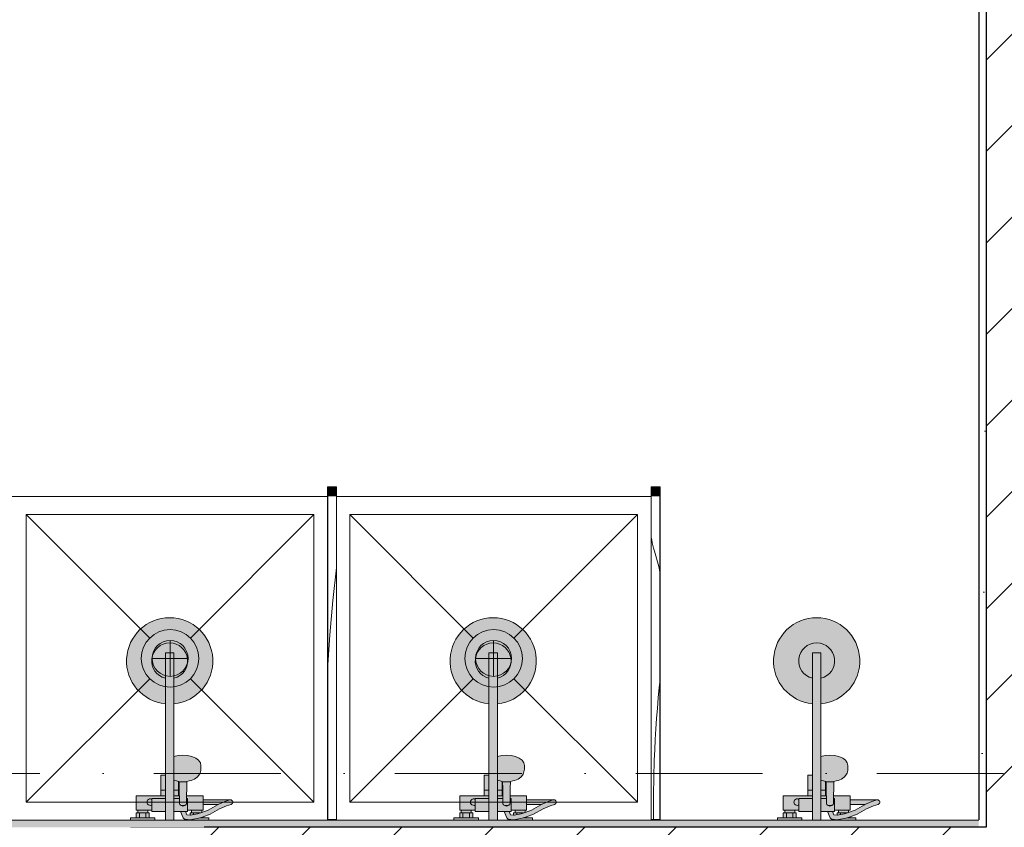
# Model space of a CAD drawing. Header units: millimetres. Extents: x -59761 to 112741, y -57975 to 46221.
# Tile 51 of 256: x 22311 to 25051, y -17700 to -15453. Entities that reach past the tile are written whole.
import ezdxf

# ---------------------------------------------------------------- set-up
doc = ezdxf.new("R2010")
doc.units = ezdxf.units.MM
for name, pattern in [('Wipeout_Contour', [1000, 0, -1000]), ('Штриховая', [564.444447, 282.222223, -282.222223]), ('Штрихпунктирная', [670.277762, 352.777767, -176.388884, 0, -141.111112])]:
    doc.linetypes.add(name, pattern=pattern)
for name, color, linetype in [('Интерьер - Оборудование', 7, 'Continuous'), ('Интерьер - Сантехника', 7, 'Continuous'), ('Конструктив - Стены Блок 200 нов', 7, 'Continuous'), ('Элемент Модели - Зона', 7, 'Continuous'), ('Элемент Модели - Оси', 2, 'Continuous')]:
    doc.layers.add(name, color=color, linetype=linetype)
pattern_1 = [(45, (-45000, -54000), (-127.2792, 127.2792), [])]
pattern_2 = [(45, (-45000, -53650), (-111.36932, 111.36932), [0, -105, 0, -157.5]), (110, (-44650, -53650), (148.0016, 53.86817), [0, -77, 0, -133])]

# ---------------------------------------------------------------- blocks, each defined once
blk = doc.blocks.new('*X614', base_point=(2412685.8, -340475.5))
at = {"layer": 'Интерьер - Оборудование', "color": 7, "linetype": 'Continuous', "lineweight": 15}
for p, q in [((2481754.2, -303368.3), (2481754.2, -303367.9)), ((2481755.4, -303376.1), (2481754.2, -303368.3)), ((2481756.9, -303383.9), (2481755.4, -303376.1)), ((2481758.6, -303391.6), (2481756.9, -303383.9)), ((2481760.6, -303399.2), (2481758.6, -303391.6)), ((2481762.8, -303406.8), (2481760.6, -303399.2)), ((2481774.9, -303449.5), (2481762.8, -303406.8)), ((2481778.2, -303464.7), (2481774.9, -303449.5)), ((2481773.8, -303815.1), (2481776.6, -303786.2)), ((2481776.6, -303786.2), (2481778.2, -303771.5)), ((2481771.3, -303844), (2481773.8, -303815.1)), ((2481769, -303872.9), (2481771.3, -303844)), ((2481767, -303901.9), (2481769, -303872.9)), ((2481765.3, -303930.8), (2481767, -303901.9)), ((2481763.8, -303959.8), (2481765.3, -303930.8)), ((2481762.6, -303988.8), (2481763.8, -303959.8)), ((2481761.1, -304037.1), (2481762.6, -303988.8)), ((2481760.4, -304085.4), (2481761.1, -304037.1)), ((2481760.4, -304133.7), (2481760.4, -304085.4)), ((2481760.7, -304153.5), (2481760.4, -304133.7))]:
    blk.add_line(p, q, dxfattribs=at)
blk = doc.blocks.new('*X615', base_point=(2412685.8, -340475.5))
at = {"layer": 'Интерьер - Оборудование', "color": 7, "linetype": 'Continuous', "lineweight": 15}
for p, q in [((2480868, -303544.9), (2480878.2, -303453.9)), ((2480859.6, -303640.2), (2480868, -303544.9)), ((2480854.2, -303723.3), (2480859.6, -303640.2))]:
    blk.add_line(p, q, dxfattribs=at)

msp = doc.modelspace()

# ---------------------------------------------------------------- hatches: boundary and pattern name
at = {"layer": 'Интерьер - Оборудование', "linetype": 'Continuous', "lineweight": 0}
for points in [[(23167.92, -16778), (23167.92, -17678), (23168.42, -17678), (23168.42, -16778)], [(23192.92, -16778), (23192.42, -16778), (23192.42, -17678), (23192.92, -17678)], [(24067.92, -16778), (24067.92, -17678), (24068.42, -17678), (24068.42, -16778)], [(24092.92, -16778), (24092.42, -16778), (24092.42, -17678), (24092.92, -17678)]]:
    msp.add_hatch(color=255, dxfattribs=at).paths.add_polyline_path(points)
h = msp.add_hatch(color=255, dxfattribs=at)
h.paths.add_polyline_path([(22716.6, -17356.4), (22716.6, -17555), (22715.47, -17555), (22711.52, -17555), (22708.25, -17555), (22705.78, -17555), (22704.21, -17555), (22703.6, -17555), (22703.6, -17612), (22635.6, -17612), (22635.6, -17652), (22639.6, -17652), (22639.6, -17660), (22635.6, -17660), (22635.6, -17674), (22619.6, -17674), (22619.6, -17700), (22687.6, -17700), (22687.6, -17674), (22671.6, -17674), (22671.6, -17660), (22667.6, -17660), (22667.6, -17652), (22678.6, -17652), (22678.6, -17656), (22716.6, -17656), (22716.6, -17692), (22688.6, -17692), (22688.6, -17700), (22768.6, -17700), (22768.6, -17692), (22740.6, -17692), (22740.6, -17656), (22759.04, -17656), (22766.41, -17673.8), (22767.08, -17674.87), (22767.94, -17675.78), (22768.97, -17676.51), (22769.6, -17676.78), (22769.6, -17700), (22837.6, -17700), (22837.6, -17674), (22821.6, -17674), (22821.6, -17670.71), (22840.89, -17663.87), (22867.55, -17648.69), (22886.76, -17640.36), (22899.61, -17636.18, 0.8537531), (22897.6, -17623.5), (22821.6, -17623.5), (22821.6, -17612), (22775.85, -17612), (22776.1, -17590.93), (22776.61, -17572.72), (22783.22, -17571.15), (22788.4, -17569.79), (22797.85, -17565.63), (22805.09, -17560.21), (22807.16, -17558.35), (22811.95, -17551.71), (22813.4, -17548.97), (22815.09, -17541.62), (22815.6, -17538.44), (22815.6, -17527.8), (22813.89, -17520.37), (22808.9, -17513.46), (22800.95, -17507.52), (22790.6, -17502.96), (22778.54, -17500.09), (22765.6, -17499.12), (22752.66, -17500.09), (22740.6, -17502.96), (22740.6, -17356.4, 19.9498744)])
h.paths.add_polyline_path([(22778.6, -17656), (22778.6, -17652), (22789.6, -17652), (22789.6, -17660), (22785.6, -17660), (22785.6, -17666.38), (22785.38, -17666.42), (22776.76, -17665.02), (22773.05, -17656)], flags=0)
h.paths.add_polyline_path([(22817.6, -17652), (22821.6, -17652), (22821.6, -17636.5), (22863.04, -17636.5), (22861.64, -17637.11), (22835.5, -17652.03), (22817.6, -17658.36)], flags=0)
h = msp.add_hatch(color=255, dxfattribs=at)
h.paths.add_polyline_path([(23616.6, -17356.4), (23616.6, -17555), (23615.47, -17555), (23611.52, -17555), (23608.25, -17555), (23605.78, -17555), (23604.21, -17555), (23603.6, -17555), (23603.6, -17612), (23535.6, -17612), (23535.6, -17652), (23539.6, -17652), (23539.6, -17660), (23535.6, -17660), (23535.6, -17674), (23519.6, -17674), (23519.6, -17700), (23587.6, -17700), (23587.6, -17674), (23571.6, -17674), (23571.6, -17660), (23567.6, -17660), (23567.6, -17652), (23578.6, -17652), (23578.6, -17656), (23616.6, -17656), (23616.6, -17692), (23588.6, -17692), (23588.6, -17700), (23668.6, -17700), (23668.6, -17692), (23640.6, -17692), (23640.6, -17656), (23659.04, -17656), (23666.41, -17673.8), (23667.08, -17674.87), (23667.94, -17675.78), (23668.97, -17676.51), (23669.6, -17676.78), (23669.6, -17700), (23737.6, -17700), (23737.6, -17674), (23721.6, -17674), (23721.6, -17670.71), (23740.89, -17663.87), (23767.55, -17648.69), (23786.76, -17640.36), (23799.61, -17636.18, 0.8537531), (23797.6, -17623.5), (23721.6, -17623.5), (23721.6, -17612), (23675.85, -17612), (23676.1, -17590.93), (23676.61, -17572.72), (23683.22, -17571.15), (23688.4, -17569.79), (23697.85, -17565.63), (23705.09, -17560.21), (23707.16, -17558.35), (23711.95, -17551.71), (23713.4, -17548.97), (23715.09, -17541.62), (23715.6, -17538.44), (23715.6, -17527.8), (23713.89, -17520.37), (23708.9, -17513.46), (23700.95, -17507.52), (23690.6, -17502.96), (23678.54, -17500.09), (23665.6, -17499.12), (23652.66, -17500.09), (23640.6, -17502.96), (23640.6, -17356.4, 19.9498744)])
h.paths.add_polyline_path([(23678.6, -17656), (23678.6, -17652), (23689.6, -17652), (23689.6, -17660), (23685.6, -17660), (23685.6, -17666.38), (23685.38, -17666.42), (23676.76, -17665.02), (23673.05, -17656)], flags=0)
h.paths.add_polyline_path([(23717.6, -17652), (23721.6, -17652), (23721.6, -17636.5), (23763.04, -17636.5), (23761.64, -17637.11), (23735.5, -17652.03), (23717.6, -17658.36)], flags=0)
h = msp.add_hatch(color=255, dxfattribs=at)
h.paths.add_polyline_path([(24516.6, -17356.4), (24516.6, -17555), (24515.47, -17555), (24511.52, -17555), (24508.25, -17555), (24505.78, -17555), (24504.21, -17555), (24503.6, -17555), (24503.6, -17612), (24435.6, -17612), (24435.6, -17652), (24439.6, -17652), (24439.6, -17660), (24435.6, -17660), (24435.6, -17674), (24419.6, -17674), (24419.6, -17700), (24487.6, -17700), (24487.6, -17674), (24471.6, -17674), (24471.6, -17660), (24467.6, -17660), (24467.6, -17652), (24478.6, -17652), (24478.6, -17656), (24516.6, -17656), (24516.6, -17692), (24488.6, -17692), (24488.6, -17700), (24568.6, -17700), (24568.6, -17692), (24540.6, -17692), (24540.6, -17656), (24559.04, -17656), (24566.41, -17673.8), (24567.08, -17674.87), (24567.94, -17675.78), (24568.97, -17676.51), (24569.6, -17676.78), (24569.6, -17700), (24637.6, -17700), (24637.6, -17674), (24621.6, -17674), (24621.6, -17670.71), (24640.89, -17663.87), (24667.55, -17648.69), (24686.76, -17640.36), (24699.61, -17636.18, 0.8537531), (24697.6, -17623.5), (24621.6, -17623.5), (24621.6, -17612), (24575.85, -17612), (24576.1, -17590.93), (24576.61, -17572.72), (24583.22, -17571.15), (24588.4, -17569.79), (24597.85, -17565.63), (24605.09, -17560.21), (24607.16, -17558.35), (24611.95, -17551.71), (24613.4, -17548.97), (24615.09, -17541.62), (24615.6, -17538.44), (24615.6, -17527.8), (24613.89, -17520.37), (24608.9, -17513.46), (24600.95, -17507.52), (24590.6, -17502.96), (24578.54, -17500.09), (24565.6, -17499.12), (24552.66, -17500.09), (24540.6, -17502.96), (24540.6, -17356.4, 19.9498744)])
h.paths.add_polyline_path([(24578.6, -17656), (24578.6, -17652), (24589.6, -17652), (24589.6, -17660), (24585.6, -17660), (24585.6, -17666.38), (24585.38, -17666.42), (24576.76, -17665.02), (24573.05, -17656)], flags=0)
h.paths.add_polyline_path([(24617.6, -17652), (24621.6, -17652), (24621.6, -17636.5), (24663.04, -17636.5), (24661.64, -17637.11), (24635.5, -17652.03), (24617.6, -17658.36)], flags=0)

# ---------------------------------------------------------------- linework, layer by layer
at = {"layer": 'Интерьер - Оборудование', "color": 7, "linetype": 'Continuous', "lineweight": 15}
for p, q in [((23167.92, -16778), (23167.92, -17678)), ((23168.42, -16778), (23167.92, -16778)), ((23192.42, -16778), (23192.92, -16778)), ((23192.92, -16778), (23192.92, -17678)), ((24067.92, -16778), (24067.92, -17678)), ((24068.42, -16778), (24067.92, -16778)), ((24092.42, -16778), (24092.92, -16778)), ((24092.92, -16778), (24092.92, -17678)), ((23167.92, -17678), (23168.42, -17678)), ((23192.92, -17678), (23192.42, -17678)), ((24067.92, -17678), (24068.42, -17678)), ((24092.92, -17678), (24092.42, -17678))]:
    msp.add_line(p, q, dxfattribs=at)
at = {"layer": 'Интерьер - Оборудование', "color": 7, "linetype": 'Continuous', "lineweight": 5}
for p, q in [((22716.6, -17356.4), (22716.6, -17215)), ((22716.6, -17215), (22740.6, -17215)), ((22740.6, -17356.4), (22740.6, -17215)), ((23616.6, -17356.4), (23616.6, -17215)), ((23616.6, -17215), (23640.6, -17215)), ((23640.6, -17356.4), (23640.6, -17215)), ((24516.6, -17356.4), (24516.6, -17215)), ((24516.6, -17215), (24540.6, -17215)), ((24540.6, -17356.4), (24540.6, -17215)), ((22740.6, -17502.96), (22740.6, -17656)), ((23640.6, -17502.96), (23640.6, -17656)), ((24540.6, -17502.96), (24540.6, -17656)), ((22716.6, -17656), (22716.6, -17555)), ((22740.65, -17557.61), (22740.6, -17557.66)), ((23616.6, -17656), (23616.6, -17555)), ((23640.65, -17557.61), (23640.6, -17557.66)), ((24516.6, -17656), (24516.6, -17555)), ((24540.65, -17557.61), (24540.6, -17557.66)), ((22742.79, -17569.79), (22740.6, -17568.82)), ((22740.6, -17571.66), (22740.65, -17571.7)), ((22747.97, -17571.15), (22742.79, -17569.79)), ((22756.47, -17573.17), (22747.97, -17571.15)), ((22753.59, -17612), (22753.59, -17572.49)), ((22754.59, -17572.72), (22755.1, -17590.93)), ((22765.6, -17573.86), (22756.47, -17573.17)), ((22774.72, -17573.17), (22765.6, -17573.86)), ((22776.61, -17572.72), (22774.72, -17573.17)), ((23642.79, -17569.79), (23640.6, -17568.82)), ((23640.6, -17571.66), (23640.65, -17571.7)), ((23647.97, -17571.15), (23642.79, -17569.79)), ((23656.47, -17573.17), (23647.97, -17571.15)), ((23653.59, -17612), (23653.59, -17572.49)), ((23654.59, -17572.72), (23655.1, -17590.93)), ((23665.6, -17573.86), (23656.47, -17573.17)), ((23674.72, -17573.17), (23665.6, -17573.86)), ((23676.61, -17572.72), (23674.72, -17573.17)), ((24542.79, -17569.79), (24540.6, -17568.82)), ((24540.6, -17571.66), (24540.65, -17571.7)), ((24547.97, -17571.15), (24542.79, -17569.79)), ((24556.47, -17573.17), (24547.97, -17571.15)), ((24553.59, -17612), (24553.59, -17572.49)), ((24554.59, -17572.72), (24555.1, -17590.93)), ((24565.6, -17573.86), (24556.47, -17573.17)), ((24574.72, -17573.17), (24565.6, -17573.86)), ((24576.61, -17572.72), (24574.72, -17573.17)), ((22703.6, -17597), (22716.6, -17597)), ((22703.6, -17612), (22716.6, -17612)), ((22753.59, -17597), (22740.6, -17597)), ((22755.35, -17612), (22740.6, -17612)), ((22755.1, -17590.93), (22755.6, -17633.17)), ((22775.85, -17612), (22775.6, -17633.17)), ((23603.6, -17597), (23616.6, -17597)), ((23603.6, -17612), (23616.6, -17612)), ((23653.59, -17597), (23640.6, -17597)), ((23655.35, -17612), (23640.6, -17612)), ((23655.1, -17590.93), (23655.6, -17633.17)), ((23675.85, -17612), (23675.6, -17633.17)), ((24503.6, -17597), (24516.6, -17597)), ((24503.6, -17612), (24516.6, -17612)), ((24553.59, -17597), (24540.6, -17597)), ((24555.35, -17612), (24540.6, -17612)), ((24555.1, -17590.93), (24555.6, -17633.17)), ((24575.85, -17612), (24575.6, -17633.17)), ((22678.6, -17652), (22678.6, -17620)), ((22678.6, -17620), (22716.6, -17620)), ((22755.44, -17620), (22740.6, -17620)), ((22755.6, -17633.17), (22755.83, -17634.81)), ((22755.83, -17634.81), (22756.53, -17636.34)), ((22756.53, -17636.34), (22757.65, -17637.66)), ((22757.65, -17637.66), (22759.1, -17638.67)), ((22759.1, -17638.67), (22760.58, -17639.22)), ((22760.6, -17639.24), (22760.58, -17639.22)), ((22760.6, -17639.23), (22760.78, -17639.3)), ((22763.01, -17640.41), (22760.6, -17639.24)), ((22760.78, -17639.3), (22762.6, -17639.52)), ((22762.6, -17639.52), (22768.6, -17639.52)), ((22765.6, -17640.81), (22763.01, -17640.41)), ((22768.18, -17640.41), (22765.6, -17640.81)), ((22770.6, -17639.24), (22768.18, -17640.41)), ((22768.6, -17639.52), (22770.41, -17639.3)), ((22770.41, -17639.3), (22770.6, -17639.23)), ((22770.6, -17639.24), (22770.61, -17639.22)), ((22770.61, -17639.22), (22772.1, -17638.67)), ((22772.1, -17638.67), (22773.55, -17637.66)), ((22773.55, -17637.66), (22774.66, -17636.34)), ((22774.66, -17636.34), (22775.36, -17634.81)), ((22775.36, -17634.81), (22775.6, -17633.17)), ((22778.6, -17620), (22775.75, -17620)), ((22778.6, -17620), (22778.6, -17652)), ((22821.6, -17636.5), (22821.6, -17623.5)), ((22882.03, -17628.24), (22863.04, -17636.5)), ((22895.58, -17623.82), (22882.03, -17628.24)), ((22895.58, -17623.82), (22897.6, -17623.5)), ((23578.6, -17652), (23578.6, -17620)), ((23578.6, -17620), (23616.6, -17620)), ((23655.44, -17620), (23640.6, -17620)), ((23655.6, -17633.17), (23655.83, -17634.81)), ((23655.83, -17634.81), (23656.53, -17636.34)), ((23656.53, -17636.34), (23657.65, -17637.66)), ((23657.65, -17637.66), (23659.1, -17638.67)), ((23659.1, -17638.67), (23660.58, -17639.22)), ((23660.6, -17639.24), (23660.58, -17639.22)), ((23660.6, -17639.23), (23660.78, -17639.3)), ((23663.01, -17640.41), (23660.6, -17639.24)), ((23660.78, -17639.3), (23662.6, -17639.52)), ((23662.6, -17639.52), (23668.6, -17639.52)), ((23665.6, -17640.81), (23663.01, -17640.41)), ((23668.18, -17640.41), (23665.6, -17640.81)), ((23670.6, -17639.24), (23668.18, -17640.41)), ((23668.6, -17639.52), (23670.41, -17639.3)), ((23670.41, -17639.3), (23670.6, -17639.23)), ((23670.6, -17639.24), (23670.61, -17639.22)), ((23670.61, -17639.22), (23672.1, -17638.67)), ((23672.1, -17638.67), (23673.55, -17637.66)), ((23673.55, -17637.66), (23674.66, -17636.34)), ((23674.66, -17636.34), (23675.36, -17634.81)), ((23675.36, -17634.81), (23675.6, -17633.17)), ((23678.6, -17620), (23675.75, -17620)), ((23678.6, -17620), (23678.6, -17652)), ((23721.6, -17636.5), (23721.6, -17623.5)), ((23782.03, -17628.24), (23763.04, -17636.5)), ((23795.58, -17623.82), (23782.03, -17628.24)), ((23795.58, -17623.82), (23797.6, -17623.5)), ((24478.6, -17652), (24478.6, -17620)), ((24478.6, -17620), (24516.6, -17620)), ((24555.44, -17620), (24540.6, -17620)), ((24555.6, -17633.17), (24555.83, -17634.81)), ((24555.83, -17634.81), (24556.53, -17636.34)), ((24556.53, -17636.34), (24557.65, -17637.66)), ((24557.65, -17637.66), (24559.1, -17638.67)), ((24559.1, -17638.67), (24560.58, -17639.22)), ((24560.6, -17639.24), (24560.58, -17639.22)), ((24560.6, -17639.23), (24560.78, -17639.3)), ((24563.01, -17640.41), (24560.6, -17639.24)), ((24560.78, -17639.3), (24562.6, -17639.52)), ((24562.6, -17639.52), (24568.6, -17639.52)), ((24565.6, -17640.81), (24563.01, -17640.41)), ((24568.18, -17640.41), (24565.6, -17640.81)), ((24570.6, -17639.24), (24568.18, -17640.41)), ((24568.6, -17639.52), (24570.41, -17639.3)), ((24570.41, -17639.3), (24570.6, -17639.23)), ((24570.6, -17639.24), (24570.61, -17639.22)), ((24570.61, -17639.22), (24572.1, -17638.67)), ((24572.1, -17638.67), (24573.55, -17637.66)), ((24573.55, -17637.66), (24574.66, -17636.34)), ((24574.66, -17636.34), (24575.36, -17634.81)), ((24575.36, -17634.81), (24575.6, -17633.17)), ((24578.6, -17620), (24575.75, -17620)), ((24578.6, -17620), (24578.6, -17652)), ((24621.6, -17636.5), (24621.6, -17623.5)), ((24682.03, -17628.24), (24663.04, -17636.5)), ((24695.58, -17623.82), (24682.03, -17628.24)), ((24695.58, -17623.82), (24697.6, -17623.5)), ((22639.6, -17652), (22667.6, -17652)), ((22639.6, -17660), (22667.6, -17660)), ((22644.6, -17674), (22644.6, -17660)), ((22662.6, -17674), (22662.6, -17660)), ((22773.05, -17656), (22759.2, -17656)), ((22778.6, -17641.51), (22778.6, -17644.89)), ((22778.6, -17644.89), (22778.6, -17648)), ((22778.6, -17648), (22778.6, -17650.73)), ((22786.95, -17666.13), (22785.38, -17666.42)), ((22806.06, -17662.44), (22786.95, -17666.13)), ((22817.6, -17652), (22789.6, -17652)), ((22789.6, -17660), (22794.6, -17660)), ((22794.6, -17660), (22812.6, -17660)), ((22794.6, -17664.66), (22794.6, -17660)), ((22817.6, -17658.36), (22806.06, -17662.44)), ((22812.6, -17660), (22812.97, -17660)), ((22812.6, -17660.13), (22812.6, -17660)), ((23539.6, -17652), (23567.6, -17652)), ((23539.6, -17660), (23567.6, -17660)), ((23544.6, -17674), (23544.6, -17660)), ((23562.6, -17674), (23562.6, -17660)), ((23673.05, -17656), (23659.2, -17656)), ((23678.6, -17641.51), (23678.6, -17644.89)), ((23678.6, -17644.89), (23678.6, -17648)), ((23678.6, -17648), (23678.6, -17650.73)), ((23686.95, -17666.13), (23685.38, -17666.42)), ((23706.06, -17662.44), (23686.95, -17666.13)), ((23717.6, -17652), (23689.6, -17652)), ((23689.6, -17660), (23694.6, -17660)), ((23694.6, -17660), (23712.6, -17660)), ((23694.6, -17664.66), (23694.6, -17660)), ((23717.6, -17658.36), (23706.06, -17662.44)), ((23712.6, -17660), (23712.97, -17660)), ((23712.6, -17660.13), (23712.6, -17660)), ((24439.6, -17652), (24467.6, -17652)), ((24439.6, -17660), (24467.6, -17660)), ((24444.6, -17674), (24444.6, -17660)), ((24462.6, -17674), (24462.6, -17660)), ((24573.05, -17656), (24559.2, -17656)), ((24578.6, -17641.51), (24578.6, -17644.89)), ((24578.6, -17644.89), (24578.6, -17648)), ((24578.6, -17648), (24578.6, -17650.73)), ((24586.95, -17666.13), (24585.38, -17666.42)), ((24606.06, -17662.44), (24586.95, -17666.13)), ((24617.6, -17652), (24589.6, -17652)), ((24589.6, -17660), (24594.6, -17660)), ((24594.6, -17660), (24612.6, -17660)), ((24594.6, -17664.66), (24594.6, -17660)), ((24617.6, -17658.36), (24606.06, -17662.44)), ((24612.6, -17660), (24612.97, -17660)), ((24612.6, -17660.13), (24612.6, -17660)), ((22635.6, -17674), (22671.6, -17674)), ((22716.6, -17692), (22740.6, -17692)), ((22770.12, -17677.01), (22769.6, -17676.78)), ((22771.35, -17677.28), (22770.12, -17677.01)), ((22784.53, -17679.44), (22771.35, -17677.28)), ((22785.77, -17679.49), (22784.53, -17679.44)), ((22790.27, -17678.64), (22785.77, -17679.49)), ((22809.61, -17674.96), (22790.27, -17678.64)), ((22821.6, -17670.71), (22809.61, -17674.96)), ((22810.73, -17674.51), (22810.71, -17674.51)), ((22812.31, -17674), (22821.6, -17674)), ((23535.6, -17674), (23571.6, -17674)), ((23616.6, -17692), (23640.6, -17692)), ((23670.12, -17677.01), (23669.6, -17676.78)), ((23671.35, -17677.28), (23670.12, -17677.01)), ((23684.53, -17679.44), (23671.35, -17677.28)), ((23685.77, -17679.49), (23684.53, -17679.44)), ((23690.27, -17678.64), (23685.77, -17679.49)), ((23709.61, -17674.96), (23690.27, -17678.64)), ((23721.6, -17670.71), (23709.61, -17674.96)), ((23710.73, -17674.51), (23710.71, -17674.51)), ((23712.31, -17674), (23721.6, -17674)), ((24435.6, -17674), (24471.6, -17674)), ((24516.6, -17692), (24540.6, -17692)), ((24570.12, -17677.01), (24569.6, -17676.78)), ((24571.35, -17677.28), (24570.12, -17677.01)), ((24584.53, -17679.44), (24571.35, -17677.28)), ((24585.77, -17679.49), (24584.53, -17679.44)), ((24590.27, -17678.64), (24585.77, -17679.49)), ((24609.61, -17674.96), (24590.27, -17678.64)), ((24621.6, -17670.71), (24609.61, -17674.96)), ((24610.73, -17674.51), (24610.71, -17674.51)), ((24612.31, -17674), (24621.6, -17674))]:
    msp.add_line(p, q, dxfattribs=at)
at = {"layer": 'Интерьер - Оборудование', "color": 7, "linetype": 'Continuous', "lineweight": 5, "flags": 128}
for points in [[(22716.6, -17356.4, -19.9498744), (22740.6, -17356.4), (22740.6, -17502.96), (22752.66, -17500.09), (22765.6, -17499.12), (22778.54, -17500.09), (22790.6, -17502.96), (22800.95, -17507.52), (22808.9, -17513.46), (22813.89, -17520.37), (22815.6, -17527.8), (22815.6, -17538.44), (22815.09, -17541.62), (22813.4, -17548.97), (22811.95, -17551.71), (22807.16, -17558.35), (22805.09, -17560.21), (22797.85, -17565.63), (22788.4, -17569.79), (22783.22, -17571.15), (22776.61, -17572.72), (22776.1, -17590.93), (22775.85, -17612), (22821.6, -17612), (22821.6, -17623.5), (22897.6, -17623.5, -0.8537531), (22899.61, -17636.18), (22886.76, -17640.36), (22867.55, -17648.69), (22840.89, -17663.87), (22821.6, -17670.71), (22821.6, -17674), (22837.6, -17674), (22837.6, -17700), (22769.6, -17700), (22769.6, -17676.78), (22768.97, -17676.51), (22767.94, -17675.78), (22767.08, -17674.87), (22766.41, -17673.8), (22759.04, -17656), (22740.6, -17656), (22740.6, -17692), (22768.6, -17692), (22768.6, -17700), (22688.6, -17700), (22688.6, -17692), (22716.6, -17692), (22716.6, -17656), (22678.6, -17656), (22678.6, -17652), (22667.6, -17652), (22667.6, -17660), (22671.6, -17660), (22671.6, -17674), (22687.6, -17674), (22687.6, -17700), (22619.6, -17700), (22619.6, -17674), (22635.6, -17674), (22635.6, -17660), (22639.6, -17660), (22639.6, -17652), (22635.6, -17652), (22635.6, -17612), (22703.6, -17612), (22703.6, -17555), (22704.21, -17555), (22705.78, -17555), (22708.25, -17555), (22711.52, -17555), (22715.47, -17555), (22716.6, -17555)], [(23616.6, -17356.4, -19.9498744), (23640.6, -17356.4), (23640.6, -17502.96), (23652.66, -17500.09), (23665.6, -17499.12), (23678.54, -17500.09), (23690.6, -17502.96), (23700.95, -17507.52), (23708.9, -17513.46), (23713.89, -17520.37), (23715.6, -17527.8), (23715.6, -17538.44), (23715.09, -17541.62), (23713.4, -17548.97), (23711.95, -17551.71), (23707.16, -17558.35), (23705.09, -17560.21), (23697.85, -17565.63), (23688.4, -17569.79), (23683.22, -17571.15), (23676.61, -17572.72), (23676.1, -17590.93), (23675.85, -17612), (23721.6, -17612), (23721.6, -17623.5), (23797.6, -17623.5, -0.8537531), (23799.61, -17636.18), (23786.76, -17640.36), (23767.55, -17648.69), (23740.89, -17663.87), (23721.6, -17670.71), (23721.6, -17674), (23737.6, -17674), (23737.6, -17700), (23669.6, -17700), (23669.6, -17676.78), (23668.97, -17676.51), (23667.94, -17675.78), (23667.08, -17674.87), (23666.41, -17673.8), (23659.04, -17656), (23640.6, -17656), (23640.6, -17692), (23668.6, -17692), (23668.6, -17700), (23588.6, -17700), (23588.6, -17692), (23616.6, -17692), (23616.6, -17656), (23578.6, -17656), (23578.6, -17652), (23567.6, -17652), (23567.6, -17660), (23571.6, -17660), (23571.6, -17674), (23587.6, -17674), (23587.6, -17700), (23519.6, -17700), (23519.6, -17674), (23535.6, -17674), (23535.6, -17660), (23539.6, -17660), (23539.6, -17652), (23535.6, -17652), (23535.6, -17612), (23603.6, -17612), (23603.6, -17555), (23604.21, -17555), (23605.78, -17555), (23608.25, -17555), (23611.52, -17555), (23615.47, -17555), (23616.6, -17555)], [(24516.6, -17356.4, -19.9498744), (24540.6, -17356.4), (24540.6, -17502.96), (24552.66, -17500.09), (24565.6, -17499.12), (24578.54, -17500.09), (24590.6, -17502.96), (24600.95, -17507.52), (24608.9, -17513.46), (24613.89, -17520.37), (24615.6, -17527.8), (24615.6, -17538.44), (24615.09, -17541.62), (24613.4, -17548.97), (24611.95, -17551.71), (24607.16, -17558.35), (24605.09, -17560.21), (24597.85, -17565.63), (24588.4, -17569.79), (24583.22, -17571.15), (24576.61, -17572.72), (24576.1, -17590.93), (24575.85, -17612), (24621.6, -17612), (24621.6, -17623.5), (24697.6, -17623.5, -0.8537531), (24699.61, -17636.18), (24686.76, -17640.36), (24667.55, -17648.69), (24640.89, -17663.87), (24621.6, -17670.71), (24621.6, -17674), (24637.6, -17674), (24637.6, -17700), (24569.6, -17700), (24569.6, -17676.78), (24568.97, -17676.51), (24567.94, -17675.78), (24567.08, -17674.87), (24566.41, -17673.8), (24559.04, -17656), (24540.6, -17656), (24540.6, -17692), (24568.6, -17692), (24568.6, -17700), (24488.6, -17700), (24488.6, -17692), (24516.6, -17692), (24516.6, -17656), (24478.6, -17656), (24478.6, -17652), (24467.6, -17652), (24467.6, -17660), (24471.6, -17660), (24471.6, -17674), (24487.6, -17674), (24487.6, -17700), (24419.6, -17700), (24419.6, -17674), (24435.6, -17674), (24435.6, -17660), (24439.6, -17660), (24439.6, -17652), (24435.6, -17652), (24435.6, -17612), (24503.6, -17612), (24503.6, -17555), (24504.21, -17555), (24505.78, -17555), (24508.25, -17555), (24511.52, -17555), (24515.47, -17555), (24516.6, -17555)]]:
    msp.add_lwpolyline(points, format="xyb", close=True, dxfattribs=at)
for points in [[(22817.6, -17652), (22817.6, -17658.36), (22835.5, -17652.03), (22861.64, -17637.11), (22863.04, -17636.5), (22821.6, -17636.5), (22821.6, -17652)], [(23717.6, -17652), (23717.6, -17658.36), (23735.5, -17652.03), (23761.64, -17637.11), (23763.04, -17636.5), (23721.6, -17636.5), (23721.6, -17652)], [(24617.6, -17652), (24617.6, -17658.36), (24635.5, -17652.03), (24661.64, -17637.11), (24663.04, -17636.5), (24621.6, -17636.5), (24621.6, -17652)], [(22778.6, -17656), (22773.05, -17656), (22776.76, -17665.02), (22785.38, -17666.42), (22785.6, -17666.38), (22785.6, -17660), (22789.6, -17660), (22789.6, -17652), (22778.6, -17652)], [(23678.6, -17656), (23673.05, -17656), (23676.76, -17665.02), (23685.38, -17666.42), (23685.6, -17666.38), (23685.6, -17660), (23689.6, -17660), (23689.6, -17652), (23678.6, -17652)], [(24578.6, -17656), (24573.05, -17656), (24576.76, -17665.02), (24585.38, -17666.42), (24585.6, -17666.38), (24585.6, -17660), (24589.6, -17660), (24589.6, -17652), (24578.6, -17652)]]:
    msp.add_lwpolyline(points, close=True, dxfattribs=at)
at = {"layer": 'Интерьер - Оборудование', "color": 7, "linetype": 'Continuous', "lineweight": 5}
for centre, radius, start, end in [((22728.6, -17237), 50, 283.88654, 256.11346), ((23628.6, -17237), 50, 283.88654, 256.11346), ((24528.6, -17237), 50, 283.88654, 256.11346), ((22674.1, -17630), 9, 60, 300), ((23574.1, -17630), 9, 60, 300), ((24474.1, -17630), 9, 60, 300)]:
    msp.add_arc(centre, radius, start, end, dxfattribs=at)
at = {"layer": 'Интерьер - Сантехника', "color": 7, "linetype": 'Continuous', "lineweight": 5}
for p, q in [((23129.73, -16830), (22329.73, -16830)), ((22329.73, -16830), (22329.73, -17630)), ((22329.73, -16830), (22673.16, -17173.43)), ((23129.73, -16830), (22786.3, -17173.43)), ((23129.73, -17630), (23129.73, -16830)), ((24029.73, -16830), (23229.73, -16830)), ((23229.73, -16830), (23229.73, -17630)), ((23229.73, -16830), (23573.16, -17173.43)), ((24029.73, -16830), (23686.3, -17173.43)), ((24029.73, -17630), (24029.73, -16830)), ((22729.73, -17180), (22729.73, -17280)), ((23629.73, -17180), (23629.73, -17280)), ((22779.73, -17230), (22679.73, -17230)), ((23679.73, -17230), (23579.73, -17230)), ((22329.73, -17630), (22673.16, -17286.57)), ((23129.73, -17630), (22786.3, -17286.57)), ((23229.73, -17630), (23573.16, -17286.57)), ((24029.73, -17630), (23686.3, -17286.57)), ((22329.73, -17630), (23129.73, -17630)), ((23229.73, -17630), (24029.73, -17630))]:
    msp.add_line(p, q, dxfattribs=at)
at = {"layer": 'Интерьер - Сантехника', "color": 7, "linetype": 'Continuous', "lineweight": 5, "flags": 128}
for points in [[(23179.73, -16780), (22279.73, -16780), (22279.73, -17680), (23179.73, -17680)], [(24079.73, -16780), (23179.73, -16780), (23179.73, -17680), (24079.73, -17680)]]:
    msp.add_lwpolyline(points, close=True, dxfattribs=at)
at = {"layer": 'Интерьер - Сантехника', "color": 7, "linetype": 'Continuous', "lineweight": 5}
for centre, radius in [((22729.73, -17230), 80), ((23629.73, -17230), 80), ((22729.73, -17230), 50), ((23629.73, -17230), 50)]:
    msp.add_circle(centre, radius, dxfattribs=at)
at = {"layer": 'Элемент Модели - Зона', "color": 253, "linetype": 'Штриховая', "lineweight": 15, "flags": 128}
msp.add_lwpolyline([(23960.57, -14189.99), (23960.57, -13289.99), (24078.18, -13289.99), (24078.18, -14189.99), (24979.73, -14189.99), (24979.73, -14179.99), (32179.73, -14179.99), (32179.73, -11600), (17520, -11600), (17520, -14189.99), (18420, -14189.99), (18420, -13289.99), (18540, -13289.99), (18540, -14189.99), (19440, -14189.99), (19440, -14309.99), (18540, -14309.99), (18540, -15209.99), (18420, -15209.99), (18420, -14309.99), (17520, -14309.99), (17520, -17680), (24979.73, -17680), (24979.73, -14309.99), (24079.73, -14309.99), (24079.73, -15209.99), (23959.8, -15209.99), (23959.8, -14309.99), (23059.8, -14309.99), (23059.8, -14189.99)], close=True, dxfattribs=at)

# ---------------------------------------------------------------- next in the draw order: wipeouts: each hides what was drawn before it
at = {"color": 254, "linetype": 'Wipeout_Contour', "lineweight": 0, "ltscale": 9997546.136340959}
msp.add_wipeout([(23192.42, -17678), (23192.42, -16778), (23168.42, -16778), (23168.42, -17678)], dxfattribs=at).dxf.layer = 'Интерьер - Оборудование'
at = {"color": 254, "linetype": 'Wipeout_Contour', "lineweight": 0, "ltscale": 10001119.47005663}
msp.add_wipeout([(24092.42, -17678), (24092.42, -16778), (24068.42, -16778), (24068.42, -17678)], dxfattribs=at).dxf.layer = 'Интерьер - Оборудование'
at = {"color": 254, "linetype": 'Wipeout_Contour', "lineweight": 0, "ltscale": 10005390.89880635}
msp.add_wipeout([(24999.73, -17700), (25199.73, -17700), (25199.73, -17680), (24999.73, -17680)], dxfattribs=at).dxf.layer = 'Конструктив - Стены Блок 200 нов'

# ---------------------------------------------------------------- next in the draw order: hatches: boundary and pattern name
at = {"layer": 'Интерьер - Оборудование', "linetype": 'Continuous', "lineweight": 0}
for points in [[(23192.92, -16753), (23167.92, -16753), (23167.92, -16778), (23192.92, -16778)], [(24092.92, -16753), (24067.92, -16753), (24067.92, -16778), (24092.92, -16778)]]:
    msp.add_hatch(color=255, dxfattribs=at).paths.add_polyline_path(points)
at = {"layer": 'Конструктив - Стены Блок 200 нов', "linetype": 'Continuous', "lineweight": 5}
h = msp.add_hatch(dxfattribs=at)
h.set_pattern_fill('БЛОКИ_БЕТОННЫЕ_ЭФФЕКТИВН_2D', style=0, pattern_type=2)
h.set_pattern_definition(pattern_1)
h.paths.add_polyline_path([(24999.73, -17700), (25199.73, -17700), (25199.73, -17680), (24999.73, -17680)])

# ---------------------------------------------------------------- next in the draw order: linework, layer by layer
at = {"layer": 'Интерьер - Оборудование', "color": 7, "linetype": 'Continuous', "lineweight": 15, "flags": 128}
for points in [[(23192.92, -16753), (23192.92, -16778), (23167.92, -16778), (23167.92, -16753)], [(24092.92, -16753), (24092.92, -16778), (24067.92, -16778), (24067.92, -16753)]]:
    msp.add_lwpolyline(points, close=True, dxfattribs=at)
at = {"layer": 'Интерьер - Оборудование', "color": 7, "linetype": 'Continuous', "lineweight": 5, "flags": 128}
for points in [[(23192.42, -17678), (23168.42, -17678), (23168.42, -16778), (23192.42, -16778)], [(24092.42, -17678), (24068.42, -17678), (24068.42, -16778), (24092.42, -16778)]]:
    msp.add_lwpolyline(points, close=True, dxfattribs=at)

# ---------------------------------------------------------------- next in the draw order: block references
at = {"layer": 'Интерьер - Оборудование', "color": 7, "linetype": 'Continuous', "lineweight": 5}
for name in ['*X614', '*X615']:
    msp.add_blockref(name, (-45000, -54000), dxfattribs=at)

# ---------------------------------------------------------------- next in the draw order: wipeouts: each hides what was drawn before it
at = {"color": 254, "linetype": 'Wipeout_Contour', "lineweight": 0, "ltscale": 10004107.71834114}
msp.add_wipeout([(24979.73, -17680), (24999.73, -17680), (24999.73, -14199.99), (24979.73, -14199.99)], dxfattribs=at).dxf.layer = 'Конструктив - Стены Блок 200 нов'

# ---------------------------------------------------------------- next in the draw order: hatches: boundary and pattern name
at = {"layer": 'Конструктив - Стены Блок 200 нов', "linetype": 'Continuous', "lineweight": 5}
h = msp.add_hatch(dxfattribs=at)
h.set_pattern_fill('ШТУКАТУРКА__ГИПС_01_000D', color=252, style=0, pattern_type=2)
h.set_pattern_definition(pattern_2)
h.paths.add_polyline_path([(24979.73, -17680), (24999.73, -17680), (24999.73, -14199.99), (24979.73, -14199.99)])

# ---------------------------------------------------------------- next in the draw order: linework, layer by layer
at = {"layer": 'Конструктив - Стены Блок 200 нов', "color": 7, "linetype": 'Continuous', "lineweight": 30, "flags": 128}
msp.add_lwpolyline([(24979.73, -14199.99), (24979.73, -17680)], dxfattribs=at)

# ---------------------------------------------------------------- next in the draw order: wipeouts: each hides what was drawn before it
at = {"color": 254, "linetype": 'Wipeout_Contour', "lineweight": 0, "ltscale": 10004592.59606992}
msp.add_wipeout([(24999.73, -14399.99), (24999.73, -17680), (25199.73, -17680), (25199.73, -14399.99)], dxfattribs=at).dxf.layer = 'Конструктив - Стены Блок 200 нов'

# ---------------------------------------------------------------- next in the draw order: hatches: boundary and pattern name
at = {"layer": 'Конструктив - Стены Блок 200 нов', "linetype": 'Continuous', "lineweight": 5}
h = msp.add_hatch(dxfattribs=at)
h.set_pattern_fill('БЛОКИ_БЕТОННЫЕ_ЭФФЕКТИВН_2D', style=0, pattern_type=2)
h.set_pattern_definition(pattern_1)
h.paths.add_polyline_path([(24999.73, -14399.99), (24999.73, -17680), (25199.73, -17680), (25199.73, -14399.99)])

# ---------------------------------------------------------------- next in the draw order: linework, layer by layer
at = {"layer": 'Конструктив - Стены Блок 200 нов', "color": 7, "linetype": 'Continuous', "lineweight": 30}
for p, q in [((24999.73, -14399.99), (24999.73, -17680)), ((24999.73, -17680), (24999.73, -17700))]:
    msp.add_line(p, q, dxfattribs=at)
at = {"layer": 'Элемент Модели - Оси', "color": 7, "linetype": 'Штрихпунктирная', "lineweight": 15}
msp.add_line((-57760.58, -17550), (110650, -17550), dxfattribs=at)

# ---------------------------------------------------------------- next in the draw order: wipeouts: each hides what was drawn before it
at = {"color": 254, "linetype": 'Wipeout_Contour', "lineweight": 0, "ltscale": 10004954.16401742}
msp.add_wipeout([(24979.73, -17700), (24999.73, -17700), (24999.73, -17680), (24979.73, -17680)], dxfattribs=at).dxf.layer = 'Конструктив - Стены Блок 200 нов'

# ---------------------------------------------------------------- next in the draw order: wipeouts: each hides what was drawn before it
at = {"color": 254, "linetype": 'Wipeout_Contour', "lineweight": 0, "ltscale": 9969065.410698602}
msp.add_wipeout([(6920.2, -17700), (24979.73, -17700), (24979.73, -17680), (6920.2, -17680)], dxfattribs=at).dxf.layer = 'Конструктив - Стены Блок 200 нов'
at = {"color": 254, "linetype": 'Wipeout_Contour', "lineweight": 0, "ltscale": 10005444.42043482}
msp.add_wipeout([(24999.73, -17900), (25199.73, -17900), (25199.73, -17700), (24999.73, -17700)], dxfattribs=at).dxf.layer = 'Конструктив - Стены Блок 200 нов'

# ---------------------------------------------------------------- next in the draw order: hatches: boundary and pattern name
at = {"layer": 'Конструктив - Стены Блок 200 нов', "linetype": 'Continuous', "lineweight": 5}
h = msp.add_hatch(dxfattribs=at)
h.set_pattern_fill('ШТУКАТУРКА__ГИПС_01_000D', color=252, style=0, pattern_type=2)
h.set_pattern_definition(pattern_2)
h.paths.add_polyline_path([(6920.2, -17700), (24979.73, -17700), (24979.73, -17680), (6920.2, -17680)])
h = msp.add_hatch(dxfattribs=at)
h.set_pattern_fill('БЛОКИ_БЕТОННЫЕ_ЭФФЕКТИВН_2D', style=0, pattern_type=2)
h.set_pattern_definition(pattern_1)
h.paths.add_polyline_path([(24999.73, -17900), (25199.73, -17900), (25199.73, -17700), (24999.73, -17700)])

# ---------------------------------------------------------------- next in the draw order: linework, layer by layer
at = {"layer": 'Конструктив - Стены Блок 200 нов', "color": 7, "linetype": 'Continuous', "lineweight": 5, "flags": 128}
msp.add_lwpolyline([(24979.73, -17680), (6920.2, -17680)], dxfattribs=at)

# ---------------------------------------------------------------- next in the draw order: wipeouts: each hides what was drawn before it
at = {"color": 254, "linetype": 'Wipeout_Contour', "lineweight": 0, "ltscale": 10001126.76258108}
msp.add_wipeout([(23024.74, -17900), (24999.73, -17900), (24999.73, -17700), (23024.74, -17700)], dxfattribs=at).dxf.layer = 'Конструктив - Стены Блок 200 нов'

# ---------------------------------------------------------------- next in the draw order: hatches: boundary and pattern name
at = {"layer": 'Конструктив - Стены Блок 200 нов', "linetype": 'Continuous', "lineweight": 5}
h = msp.add_hatch(dxfattribs=at)
h.set_pattern_fill('БЛОКИ_БЕТОННЫЕ_ЭФФЕКТИВН_2D', style=0, pattern_type=2)
h.set_pattern_definition(pattern_1)
h.paths.add_polyline_path([(23024.74, -17900), (24999.73, -17900), (24999.73, -17700), (23024.74, -17700)])

# ---------------------------------------------------------------- next in the draw order: linework, layer by layer
at = {"layer": 'Конструктив - Стены Блок 200 нов', "color": 7, "linetype": 'Continuous', "lineweight": 30}
msp.add_line((24999.73, -17680), (24999.73, -17700), dxfattribs=at)

# ---------------------------------------------------------------- next in the draw order: wipeouts: each hides what was drawn before it
at = {"color": 254, "linetype": 'Wipeout_Contour', "lineweight": 0, "ltscale": 9996809.109709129}
msp.add_wipeout([(22824.74, -17900), (23024.74, -17900), (23024.74, -17700), (22824.74, -17700)], dxfattribs=at).dxf.layer = 'Конструктив - Стены Блок 200 нов'

# ---------------------------------------------------------------- next in the draw order: hatches: boundary and pattern name
at = {"layer": 'Конструктив - Стены Блок 200 нов', "linetype": 'Continuous', "lineweight": 5}
h = msp.add_hatch(dxfattribs=at)
h.set_pattern_fill('БЛОКИ_БЕТОННЫЕ_ЭФФЕКТИВН_2D', style=0, pattern_type=2)
h.set_pattern_definition(pattern_1)
h.paths.add_polyline_path([(22824.74, -17900), (23024.74, -17900), (23024.74, -17700), (22824.74, -17700)])

# ---------------------------------------------------------------- next in the draw order: linework, layer by layer
at = {"layer": 'Конструктив - Стены Блок 200 нов', "color": 7, "linetype": 'Continuous', "lineweight": 30}
for p, q in [((23024.74, -17700), (22824.74, -17700)), ((24999.73, -17700), (23024.74, -17700))]:
    msp.add_line(p, q, dxfattribs=at)

doc.saveas('drawing.dxf')
